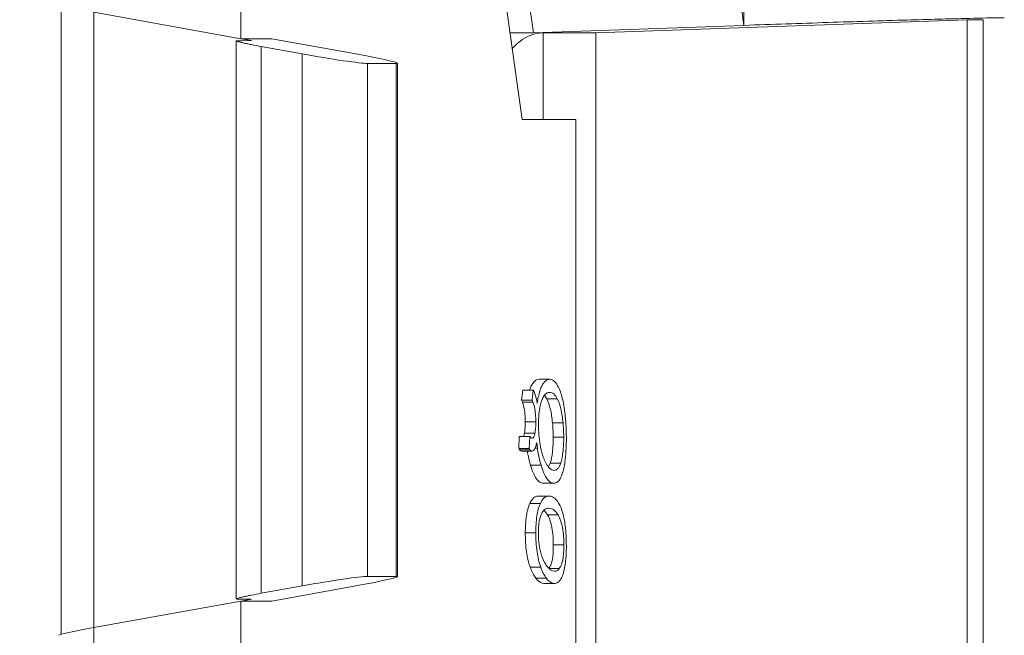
# Model space of a CAD drawing. Extents: x 0 to 427, y -346 to 299.
# Tile 17 of 42: x 123.42 to 132.53, y -104.38 to -98.69. Entities that reach past the tile are written whole.
import ezdxf

# ---------------------------------------------------------------- set-up
doc = ezdxf.new("R2010")
doc.units = 0
doc.header["$LTSCALE"] = 23.1
doc.header["$MEASUREMENT"] = 0
doc.layers.get('0').update_dxf_attribs({"linetype": 'CONTINUOUS'})
doc.layers.get('Defpoints').update_dxf_attribs({"linetype": 'CONTINUOUS'})
doc.styles.add('文字样式①', font='txt')
doc.dimstyles.new('标准样式（宋体）', dxfattribs={"dimtxt": 5, "dimasz": 3, "dimexe": 1.25, "dimexo": 0.625, "dimtad": 1, "dimtoh": 1, "dimdsep": 46, "dimtxsty": '文字样式①', "dimcen": 0, "dimadec": 0, "dimazin": 0, "dimtfac": 1, "dimtofl": 0, "dimtmove": 0, "dimatfit": 3, "dimfxl": 0, "dimarcsym": 0})

# ---------------------------------------------------------------- blocks, each defined once
blk = doc.blocks.new('*D18')
at = {"color": 0, "lineweight": -2}
for p, q in [((123.5624, -94.7125), (95.8648, -94.7125)), ((97.1148, -97.7125), (97.1148, -191.7125)), ((127.8425, -194.7125), (95.8648, -194.7125))]:
    blk.add_line(p, q, dxfattribs=at)
at = {"color": 0, "lineweight": 9}
for points in [[(96.6148, -97.7125), (97.6148, -97.7125), (97.1148, -94.7125)], [(96.6148, -191.7125), (97.6148, -191.7125), (97.1148, -194.7125)]]:
    blk.add_solid(points, dxfattribs=at)
at = {"layer": 'Defpoints', "color": 0, "lineweight": 9}
for p in [(124.1874, -94.7125), (97.1148, -194.7125), (128.4675, -194.7125)]:
    blk.add_point(p, dxfattribs=at)
at = {"color": 0, "lineweight": 9, "insert": (93.9898, -146.9622), "char_height": 5, "attachment_point": 5, "rotation": 90, "style": '文字样式①'}
blk.add_mtext('100', dxfattribs=at)

msp = doc.modelspace()

# ---------------------------------------------------------------- linework, layer by layer
at = {"linetype": 'Continuous', "lineweight": 5}
for p, q in [((125.4687, -98.8656), (125.4687, -96.7125)), ((127.8965, -96.8125), (128.173, -98.8125)), ((130.1191, -98.7436), (130.1191, -96.8125)), ((130.1191, -98.7436), (129.8588, -96.8611)), ((127.7122, -97.0341), (128.0686, -99.6125)), ((123.8086, -98.5588), (123.8086, -104.3693)), ((125.4687, -98.8656), (124.1088, -98.6212)), ((124.1096, -98.6175), (124.1096, -104.3106)), ((130.1181, -98.7434), (128.173, -98.8125)), ((128.749, -98.8125), (132.183, -98.6903)), ((132.183, -98.6903), (132.183, -118.0348)), ((132.183, -98.6903), (132.3293, -98.6903)), ((132.3293, -118.0348), (132.3293, -98.6903)), ((127.958, -98.8125), (128.173, -98.8125)), ((128.2624, -98.8125), (128.2624, -99.6125)), ((128.2624, -98.8125), (128.749, -98.8125)), ((128.749, -98.8125), (128.749, -117.9125)), ((125.4262, -104.0418), (125.4262, -98.8864)), ((125.4331, -98.885), (125.4263, -98.8864)), ((125.4331, -98.885), (125.4782, -98.8843)), ((125.7538, -98.8656), (125.4687, -98.8656)), ((125.4731, -98.8656), (125.5687, -98.8833)), ((125.4782, -98.8843), (125.5687, -98.883)), ((126.5323, -99.0067), (125.7538, -98.8656)), ((125.6571, -98.9379), (125.6571, -103.9903)), ((125.6571, -98.9379), (126.0369, -99.0067)), ((126.0369, -103.9215), (126.0369, -99.0067)), ((126.6387, -99.0949), (126.6387, -103.8333)), ((126.6387, -99.0949), (126.9036, -99.0949)), ((126.9036, -99.0949), (126.917, -99.0925)), ((126.9036, -103.8333), (126.9036, -99.0949)), ((126.9171, -99.0925), (126.9171, -103.8357)), ((128.5646, -99.6125), (128.0686, -99.6125)), ((128.5646, -117.1125), (128.5646, -99.6125)), ((128.3241, -102.0129), (128.2268, -102.0129)), ((128.0749, -102.1121), (128.0645, -102.2069)), ((128.1722, -102.1121), (128.0749, -102.1121)), ((128.1618, -102.2069), (128.1722, -102.1121)), ((128.1722, -102.1121), (128.1795, -102.1283)), ((128.0645, -102.2069), (128.0714, -102.2247)), ((128.1618, -102.2069), (128.0645, -102.2069)), ((128.1687, -102.2247), (128.1618, -102.2069)), ((128.2036, -102.2117), (128.2075, -102.2352)), ((128.2114, -102.2125), (128.2036, -102.2125)), ((128.2075, -102.2352), (128.2114, -102.2125)), ((128.3939, -102.1934), (128.2966, -102.1934)), ((128.3224, -102.1332), (128.3207, -102.1332)), ((128.0714, -102.2247), (128.1687, -102.2247)), ((128.1955, -102.4069), (128.0982, -102.4069)), ((128.4471, -102.415), (128.3497, -102.415)), ((128.0419, -102.5405), (128.0369, -102.6522)), ((128.1392, -102.5405), (128.0419, -102.5405)), ((128.1868, -102.5114), (128.0895, -102.5114)), ((128.1342, -102.6522), (128.1392, -102.5405)), ((128.4532, -102.547), (128.3559, -102.547)), ((128.0369, -102.6522), (128.0442, -102.6636)), ((128.1342, -102.6522), (128.0369, -102.6522)), ((128.0442, -102.6636), (128.1415, -102.6636)), ((128.1415, -102.6636), (128.1342, -102.6522)), ((128.1875, -102.649), (128.2103, -102.649)), ((128.2103, -102.649), (128.2041, -102.598)), ((128.162, -102.6771), (128.0647, -102.6771)), ((128.2436, -102.8065), (128.1463, -102.8065)), ((128.4259, -102.7862), (128.3286, -102.7862)), ((128.3636, -102.9737), (128.2663, -102.9737)), ((128.315, -103.0911), (128.2176, -103.0911)), ((128.2373, -103.1597), (128.14, -103.1597)), ((128.3151, -103.2044), (128.313, -103.2044)), ((128.4015, -103.2665), (128.3042, -103.2665)), ((128.1956, -103.432), (128.0982, -103.432)), ((128.4546, -103.5429), (128.3573, -103.5429)), ((128.2407, -103.7479), (128.1434, -103.7479)), ((126.9036, -103.8333), (126.6387, -103.8333)), ((126.9171, -103.8357), (126.9036, -103.8333)), ((128.2932, -103.8501), (128.1959, -103.8501)), ((128.4123, -103.7613), (128.315, -103.7613)), ((126.0369, -103.9215), (125.6571, -103.9903)), ((125.7538, -104.0625), (126.5323, -103.9215)), ((128.2708, -103.8993), (128.3682, -103.8993)), ((128.3698, -103.8992), (128.3682, -103.8993)), ((124.1088, -104.3069), (125.4687, -104.0625)), ((125.4262, -104.0418), (125.4331, -104.0432)), ((125.469, -104.0437), (125.4331, -104.0432)), ((125.4734, -104.0438), (125.4331, -104.0432)), ((125.4687, -119.8125), (125.4687, -104.0625)), ((125.4687, -104.0625), (125.7538, -104.0625)), ((125.4734, -104.0438), (125.469, -104.0437)), ((125.5687, -104.0448), (125.4731, -104.0625)), ((125.5687, -104.0451), (125.4734, -104.0438)), ((124.1088, -104.3069), (124.1088, -121.4125))]:
    msp.add_line(p, q, dxfattribs=at)
for centre, radius, start, end in [((128.5021, -102.235), 0.384, 159.46614, 161.21996), ((128.7065, -102.27), 0.4966, 162.60707, 163.92484), ((128.6278, -102.245), 0.414, 159.83634, 162.64999), ((129.1583, -102.5153), 1.0538, 188.86845, 190.29829), ((128.2454, -103.7032), 0.0907, 321.59242, 325.50165)]:
    msp.add_arc(centre, radius, start, end, dxfattribs=at)
for centre, major_axis, start_param, end_param in [((126.1521, -99.0067), (0.5, -0.0859), -1.796502, -0.225706), ((126.4171, -99.0067), (0.5, -0.0859), 0.006782, 1.345091), ((126.1521, -103.9215), (0.5, 0.0859), 0.225706, 1.796502), ((126.4171, -103.9215), (0.5, 0.0859), -1.345091, -0.006782), ((124.1874, -104.3094), (0.4, 0.0687), 1.761595, 3.13481)]:
    msp.add_ellipse(centre, major_axis=major_axis, ratio=0.039462, start_param=start_param, end_param=end_param, dxfattribs=at)
for points, knots in [([(130.119, -98.7427), (130.3788, -98.7334), (130.8824, -98.7162), (131.5764, -98.6943), (132.1189, -98.6801), (132.4178, -98.6729), (132.5261, -98.6729)], [0, 0, 0, 0, 0.323901, 0.62765, 0.865054, 1, 1, 1, 1]), ([(127.9775, -98.9596), (127.9899, -98.9441), (128.0478, -98.8816), (128.1264, -98.8368), (128.19, -98.8215)], [0, 0, 0, 0, 0.233173, 1, 1, 1, 1]), ([(125.4262, -98.8864), (125.4261, -98.8881), (125.4343, -98.89), (125.4447, -98.8943), (125.4663, -98.8993), (125.4934, -98.9057), (125.5276, -98.913), (125.5826, -98.9241), (125.6265, -98.9323), (125.6571, -98.9379)], [0, 0, 0, 0, 0.021343, 0.077375, 0.167117, 0.287785, 0.435775, 0.60705, 1, 1, 1, 1]), ([(128.2268, -102.0129), (128.2185, -102.0129), (128.2008, -102.017), (128.1776, -102.0351), (128.1578, -102.0637), (128.1475, -102.0871), (128.1426, -102.1003)], [0, 0, 0, 0, 0.19391, 0.407743, 0.670435, 1, 1, 1, 1]), ([(128.2391, -102.1023), (128.2441, -102.0887), (128.2544, -102.0649), (128.2744, -102.0356), (128.2978, -102.0171), (128.3157, -102.0129), (128.3241, -102.0129)], [0, 0, 0, 0, 0.330721, 0.593723, 0.807069, 1, 1, 1, 1]), ([(128.3241, -102.0129), (128.332, -102.0128), (128.3547, -102.0182), (128.3862, -102.0496), (128.4023, -102.0805), (128.4105, -102.0991)], [0, 0, 0, 0, 0.186023, 0.523705, 1, 1, 1, 1]), ([(128.4105, -102.0991), (128.4272, -102.1369), (128.453, -102.2298), (128.4652, -102.3247), (128.4701, -102.3787)], [0, 0, 0, 0, 0.432508, 1, 1, 1, 1]), ([(128.1795, -102.1283), (128.1822, -102.1342), (128.193, -102.1611), (128.1997, -102.1896), (128.2036, -102.2117)], [0, 0, 0, 0, 0.223115, 1, 1, 1, 1]), ([(128.2114, -102.2125), (128.2127, -102.2052), (128.2176, -102.1783), (128.2238, -102.1516), (128.2293, -102.1324)], [0, 0, 0, 0, 0.272834, 1, 1, 1, 1]), ([(128.2541, -102.1983), (128.241, -102.2296), (128.2238, -102.3072), (128.2201, -102.3858), (128.2201, -102.4304)], [0, 0, 0, 0, 0.432278, 1, 1, 1, 1]), ([(128.2799, -102.1548), (128.2774, -102.1575), (128.2668, -102.1706), (128.2592, -102.186), (128.2541, -102.1983)], [0, 0, 0, 0, 0.212613, 1, 1, 1, 1]), ([(128.3207, -102.1332), (128.3173, -102.1332), (128.3015, -102.1353), (128.2882, -102.1459), (128.2799, -102.1548)], [0, 0, 0, 0, 0.220957, 1, 1, 1, 1]), ([(128.2966, -102.1934), (128.3116, -102.2225), (128.3347, -102.2961), (128.3455, -102.3717), (128.3497, -102.415)], [0, 0, 0, 0, 0.429852, 1, 1, 1, 1]), ([(128.3939, -102.1934), (128.3854, -102.1768), (128.3683, -102.1481), (128.3361, -102.1332), (128.3224, -102.1332)], [0, 0, 0, 0, 0.576247, 1, 1, 1, 1]), ([(128.4471, -102.415), (128.4428, -102.3717), (128.432, -102.2961), (128.4089, -102.2225), (128.3939, -102.1934)], [0, 0, 0, 0, 0.570148, 1, 1, 1, 1]), ([(128.0714, -102.2247), (128.0761, -102.2367), (128.0942, -102.2958), (128.0981, -102.3582), (128.0982, -102.4069)], [0, 0, 0, 0, 0.209382, 1, 1, 1, 1]), ([(128.1955, -102.4069), (128.1955, -102.3888), (128.1936, -102.3274), (128.1845, -102.2652), (128.1687, -102.2247)], [0, 0, 0, 0, 0.293695, 1, 1, 1, 1]), ([(128.4701, -102.3787), (128.4713, -102.3926), (128.4758, -102.4499), (128.4776, -102.5074), (128.4776, -102.551)], [0, 0, 0, 0, 0.242263, 1, 1, 1, 1]), ([(128.0982, -102.4069), (128.0982, -102.4165), (128.0976, -102.4515), (128.0944, -102.4865), (128.0895, -102.5114)], [0, 0, 0, 0, 0.274954, 1, 1, 1, 1]), ([(128.1868, -102.5114), (128.1883, -102.5036), (128.194, -102.4691), (128.1955, -102.434), (128.1955, -102.4069)], [0, 0, 0, 0, 0.225994, 1, 1, 1, 1]), ([(128.2201, -102.4304), (128.2201, -102.454), (128.2223, -102.5407), (128.2344, -102.6276), (128.2514, -102.6886)], [0, 0, 0, 0, 0.271683, 1, 1, 1, 1]), ([(128.3497, -102.415), (128.3508, -102.4254), (128.3545, -102.4693), (128.3559, -102.5134), (128.3559, -102.547)], [0, 0, 0, 0, 0.238807, 1, 1, 1, 1]), ([(128.4532, -102.547), (128.4532, -102.5354), (128.4527, -102.4914), (128.4503, -102.4473), (128.4471, -102.415)], [0, 0, 0, 0, 0.262008, 1, 1, 1, 1]), ([(128.0895, -102.5114), (128.0889, -102.5144), (128.0867, -102.5246), (128.0838, -102.5347), (128.0809, -102.5415)], [0, 0, 0, 0, 0.294292, 1, 1, 1, 1]), ([(128.1392, -102.5405), (128.1434, -102.5449), (128.1504, -102.5517), (128.16, -102.5565), (128.1638, -102.5563)], [0, 0, 0, 0, 0.611463, 1, 1, 1, 1]), ([(128.1638, -102.5563), (128.1697, -102.5561), (128.1818, -102.5387), (128.1845, -102.5227), (128.1868, -102.5114)], [0, 0, 0, 0, 0.334203, 1, 1, 1, 1]), ([(128.3559, -102.547), (128.3559, -102.5937), (128.3531, -102.6741), (128.3398, -102.7544), (128.3286, -102.7862)], [0, 0, 0, 0, 0.580866, 1, 1, 1, 1]), ([(128.4259, -102.7862), (128.4371, -102.7544), (128.4505, -102.6741), (128.4532, -102.5937), (128.4532, -102.547)], [0, 0, 0, 0, 0.419134, 1, 1, 1, 1]), ([(128.4776, -102.551), (128.4776, -102.6186), (128.4735, -102.7342), (128.4533, -102.8496), (128.4365, -102.8946)], [0, 0, 0, 0, 0.584464, 1, 1, 1, 1]), ([(128.0442, -102.6636), (128.0457, -102.6656), (128.0509, -102.672), (128.0589, -102.6773), (128.0647, -102.6771)], [0, 0, 0, 0, 0.310429, 1, 1, 1, 1]), ([(128.162, -102.6771), (128.1602, -102.6771), (128.1517, -102.6758), (128.1455, -102.6689), (128.1415, -102.6636)], [0, 0, 0, 0, 0.21052, 1, 1, 1, 1]), ([(128.2041, -102.598), (128.2015, -102.6095), (128.196, -102.6299), (128.1858, -102.6573), (128.1721, -102.6767), (128.162, -102.6771)], [0, 0, 0, 0, 0.382892, 0.671093, 1, 1, 1, 1]), ([(128.2436, -102.8065), (128.2399, -102.7944), (128.2253, -102.7427), (128.2156, -102.6897), (128.2103, -102.649)], [0, 0, 0, 0, 0.235644, 1, 1, 1, 1]), ([(128.1215, -102.7037), (128.1231, -102.7127), (128.1299, -102.7473), (128.1386, -102.7816), (128.1463, -102.8065)], [0, 0, 0, 0, 0.260036, 1, 1, 1, 1]), ([(128.2514, -102.6886), (128.2552, -102.7025), (128.27, -102.7497), (128.2912, -102.7959), (128.3135, -102.8231)], [0, 0, 0, 0, 0.291308, 1, 1, 1, 1]), ([(128.1463, -102.8065), (128.154, -102.8313), (128.1692, -102.8747), (128.1974, -102.9286), (128.2284, -102.9641), (128.2548, -102.9737), (128.2663, -102.9737)], [0, 0, 0, 0, 0.359616, 0.635588, 0.839546, 1, 1, 1, 1]), ([(128.2623, -102.8601), (128.2607, -102.856), (128.2539, -102.8383), (128.2479, -102.8204), (128.2436, -102.8065)], [0, 0, 0, 0, 0.234579, 1, 1, 1, 1]), ([(128.3286, -102.7862), (128.3274, -102.7896), (128.3228, -102.8018), (128.3173, -102.8138), (128.3124, -102.8218)], [0, 0, 0, 0, 0.276134, 1, 1, 1, 1]), ([(128.3135, -102.8231), (128.3174, -102.828), (128.3307, -102.8428), (128.3504, -102.8546), (128.3644, -102.8543)], [0, 0, 0, 0, 0.310195, 1, 1, 1, 1]), ([(128.3644, -102.8543), (128.3772, -102.8541), (128.398, -102.8414), (128.4148, -102.8142), (128.4223, -102.7963), (128.4259, -102.7862)], [0, 0, 0, 0, 0.399165, 0.665882, 1, 1, 1, 1]), ([(128.3636, -102.9737), (128.3542, -102.9737), (128.3333, -102.9678), (128.3067, -102.9439), (128.2825, -102.907), (128.269, -102.8771), (128.2623, -102.8601)], [0, 0, 0, 0, 0.177154, 0.387484, 0.657494, 1, 1, 1, 1]), ([(128.4365, -102.8946), (128.4343, -102.9005), (128.4265, -102.92), (128.4165, -102.9391), (128.4069, -102.9503)], [0, 0, 0, 0, 0.296788, 1, 1, 1, 1]), ([(128.4069, -102.9503), (128.4038, -102.9539), (128.3924, -102.9659), (128.3756, -102.9737), (128.3636, -102.9737)], [0, 0, 0, 0, 0.2843, 1, 1, 1, 1]), ([(128.2176, -103.0911), (128.2022, -103.0911), (128.1662, -103.108), (128.1486, -103.1409), (128.14, -103.1597)], [0, 0, 0, 0, 0.427676, 1, 1, 1, 1]), ([(128.2373, -103.1597), (128.2459, -103.1409), (128.2635, -103.108), (128.2995, -103.0911), (128.315, -103.0911)], [0, 0, 0, 0, 0.572324, 1, 1, 1, 1]), ([(128.315, -103.0911), (128.3273, -103.0911), (128.3538, -103.0974), (128.3875, -103.1259), (128.4157, -103.1699), (128.4301, -103.2054), (128.437, -103.2255)], [0, 0, 0, 0, 0.192744, 0.406083, 0.669886, 1, 1, 1, 1]), ([(128.14, -103.1597), (128.1236, -103.1957), (128.1023, -103.2869), (128.0982, -103.3792), (128.0982, -103.432)], [0, 0, 0, 0, 0.428456, 1, 1, 1, 1]), ([(128.1956, -103.432), (128.1955, -103.3792), (128.1996, -103.2869), (128.2209, -103.1957), (128.2373, -103.1597)], [0, 0, 0, 0, 0.571544, 1, 1, 1, 1]), ([(128.313, -103.2044), (128.302, -103.2044), (128.2771, -103.2124), (128.2615, -103.2324), (128.2547, -103.2437)], [0, 0, 0, 0, 0.455971, 1, 1, 1, 1]), ([(128.4015, -103.2665), (128.3918, -103.2489), (128.3695, -103.2175), (128.3319, -103.2044), (128.3151, -103.2044)], [0, 0, 0, 0, 0.54597, 1, 1, 1, 1]), ([(128.2547, -103.2437), (128.2404, -103.2672), (128.2222, -103.3324), (128.2188, -103.3983), (128.2188, -103.4368)], [0, 0, 0, 0, 0.41616, 1, 1, 1, 1]), ([(128.279, -103.2318), (128.2814, -103.2341), (128.291, -103.2448), (128.2989, -103.2569), (128.3042, -103.2665)], [0, 0, 0, 0, 0.231683, 1, 1, 1, 1]), ([(128.3042, -103.2665), (128.3242, -103.3025), (128.3516, -103.3949), (128.3572, -103.4895), (128.3573, -103.5429)], [0, 0, 0, 0, 0.434921, 1, 1, 1, 1]), ([(128.4546, -103.5429), (128.4546, -103.4895), (128.449, -103.3949), (128.4215, -103.3025), (128.4015, -103.2665)], [0, 0, 0, 0, 0.565079, 1, 1, 1, 1]), ([(128.437, -103.2255), (128.4526, -103.2707), (128.473, -103.3803), (128.4775, -103.4908), (128.4776, -103.5534)], [0, 0, 0, 0, 0.43301, 1, 1, 1, 1]), ([(128.0982, -103.432), (128.0983, -103.4906), (128.1038, -103.5975), (128.1268, -103.7027), (128.1434, -103.7479)], [0, 0, 0, 0, 0.549182, 1, 1, 1, 1]), ([(128.2407, -103.7479), (128.2241, -103.7027), (128.2011, -103.5975), (128.1956, -103.4906), (128.1956, -103.432)], [0, 0, 0, 0, 0.450818, 1, 1, 1, 1]), ([(128.2188, -103.4368), (128.2188, -103.4635), (128.2225, -103.5565), (128.2452, -103.651), (128.2784, -103.7088)], [0, 0, 0, 0, 0.285485, 1, 1, 1, 1]), ([(128.3573, -103.5429), (128.3573, -103.5788), (128.3551, -103.6406), (128.3437, -103.7022), (128.3345, -103.7264)], [0, 0, 0, 0, 0.580534, 1, 1, 1, 1]), ([(128.4123, -103.7613), (128.4308, -103.7393), (128.4517, -103.6631), (128.4546, -103.5892), (128.4546, -103.5429)], [0, 0, 0, 0, 0.382672, 1, 1, 1, 1]), ([(128.4776, -103.5534), (128.4776, -103.6058), (128.4739, -103.6977), (128.4561, -103.7888), (128.4423, -103.8259)], [0, 0, 0, 0, 0.569339, 1, 1, 1, 1]), ([(128.1434, -103.7479), (128.1471, -103.7581), (128.1612, -103.7938), (128.1793, -103.8282), (128.1959, -103.8501)], [0, 0, 0, 0, 0.284765, 1, 1, 1, 1]), ([(128.2932, -103.8501), (128.2881, -103.8434), (128.2666, -103.8116), (128.251, -103.7761), (128.2407, -103.7479)], [0, 0, 0, 0, 0.217325, 1, 1, 1, 1]), ([(128.2784, -103.7088), (128.2852, -103.7206), (128.3059, -103.7538), (128.3416, -103.7866), (128.3685, -103.7866)], [0, 0, 0, 0, 0.336006, 1, 1, 1, 1]), ([(128.3345, -103.7264), (128.3335, -103.7291), (128.3295, -103.7388), (128.3245, -103.7482), (128.3201, -103.7546)], [0, 0, 0, 0, 0.271089, 1, 1, 1, 1]), ([(128.1959, -103.8501), (128.2015, -103.8576), (128.2207, -103.8806), (128.2498, -103.8993), (128.2708, -103.8993)], [0, 0, 0, 0, 0.308632, 1, 1, 1, 1]), ([(128.3682, -103.8993), (128.3617, -103.8993), (128.3309, -103.8938), (128.3078, -103.8693), (128.2932, -103.8501)], [0, 0, 0, 0, 0.210508, 1, 1, 1, 1]), ([(128.3685, -103.7866), (128.3724, -103.7866), (128.3897, -103.7841), (128.4037, -103.7715), (128.4123, -103.7613)], [0, 0, 0, 0, 0.223674, 1, 1, 1, 1]), ([(128.4423, -103.8259), (128.4383, -103.8368), (128.4297, -103.8562), (128.4129, -103.8801), (128.3927, -103.8954), (128.3772, -103.899), (128.3698, -103.8992)], [0, 0, 0, 0, 0.31905, 0.578778, 0.796503, 1, 1, 1, 1]), ([(125.6571, -103.9903), (125.6265, -103.9958), (125.5826, -104.0041), (125.5275, -104.0152), (125.4934, -104.0224), (125.4663, -104.0289), (125.4447, -104.0339), (125.4343, -104.0381), (125.4261, -104.0401), (125.4261, -104.0418)], [0, 0, 0, 0, 0.393003, 0.564298, 0.712281, 0.832922, 0.922654, 0.978657, 1, 1, 1, 1])]:
    msp.add_open_spline(points, degree=3, knots=knots, dxfattribs=at)
for points in [[(128.19, -98.8215), (128.2136, -98.8158), (128.2381, -98.8125), (128.2624, -98.8125)], [(128.2751, -102.1601), (128.2792, -102.165), (128.283, -102.1702), (128.2864, -102.1756)], [(128.2864, -102.1756), (128.2901, -102.1813), (128.2935, -102.1873), (128.2966, -102.1934)], [(128.2696, -103.2231), (128.2729, -103.2258), (128.2761, -103.2287), (128.279, -103.2318)]]:
    msp.add_open_spline(points, degree=3, dxfattribs=at)

# ---------------------------------------------------------------- dimensions: what is measured, and where the dimension line sits
at = {"lineweight": 9}
dim = msp.add_linear_dim(base=(97.1148, -194.7125), p1=(124.1874, -94.7125), p2=(128.4675, -194.7125), angle=90, dimstyle='标准样式（宋体）', dxfattribs=at)
dim.commit()
dim.dimension.update_dxf_attribs({"geometry": '*D18', "text_midpoint": (97.1148, -146.9622), "dimtype": 160})

doc.saveas('drawing.dxf')
